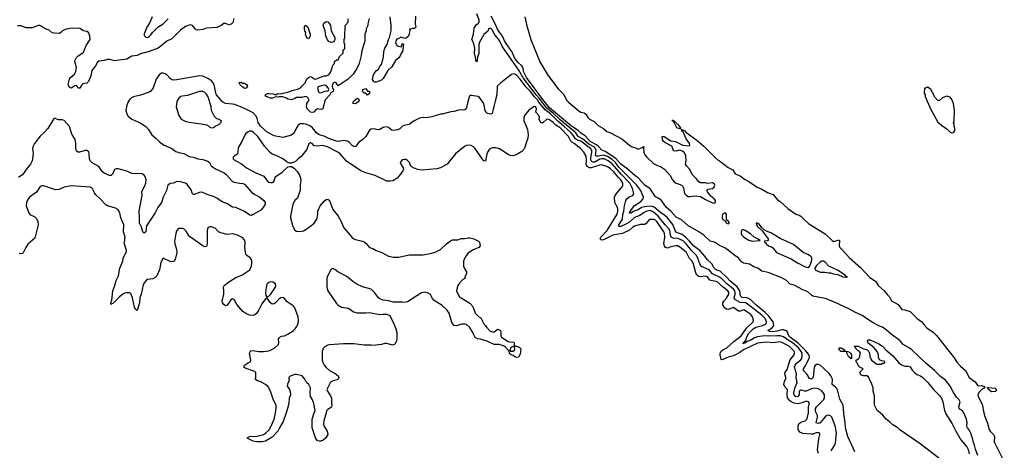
# Model space of a CAD drawing. Header units: inches. Extents: x 2347120 to 2490770, y 707513 to 877705.
# Tile 25 of 132: x 2424515 to 2435876, y 739569 to 744537. Entities that reach past the tile are written whole.
import ezdxf

# ---------------------------------------------------------------- set-up
doc = ezdxf.new("R2010")
doc.units = ezdxf.units.IN
doc.header["$MEASUREMENT"] = 0
for name, color, linetype in [('C4723', 7, 'Continuous'), ('C4724', 7, 'Continuous'), ('C4733', 7, 'Continuous'), ('C4734', 7, 'Continuous')]:
    doc.layers.add(name, color=color, linetype=linetype)

msp = doc.modelspace()

# ---------------------------------------------------------------- linework, layer by layer
at = {"layer": 'C4723', "color": 5, "elevation": 80}
for points in [[(2427589, 740000), (2427557, 739903), (2427513, 739830), (2427495, 739790), (2427430, 739722), (2427350, 739674), (2427313, 739667), (2427250, 739667), (2427210, 739673), (2427139, 739710), (2427150, 739721), (2427172, 739728), (2427250, 739732), (2427330, 739751), (2427353, 739767), (2427393, 739807), (2427410, 739833), (2427451, 739930), (2427466, 740000)], [(2428050, 740000), (2428024, 739910), (2428021, 739870), (2428024, 739850), (2428061, 739790), (2428071, 739750), (2428047, 739713), (2428015, 739685), (2427990, 739674), (2427970, 739674), (2427950, 739678), (2427930, 739715), (2427890, 739830), (2427890, 739930), (2427914, 740000)]]:
    msp.add_lwpolyline(points, dxfattribs=at)
at = {"layer": 'C4724', "color": 5}
for points, elevation in [([(2430000, 744359), (2429999, 744359), (2429970, 744416), (2429950, 744436), (2429930, 744434), (2429916, 744404), (2429870, 744367), (2429821, 744279), (2429813, 744250), (2429812, 744148), (2429796, 744104), (2429789, 744050), (2429779, 744070), (2429776, 744110), (2429770, 744118), (2429764, 744150), (2429765, 744210), (2429753, 744273), (2429733, 744310), (2429753, 744370), (2429754, 744410), (2429760, 744440), (2429784, 744476), (2429810, 744498), (2429816, 744510), (2429817, 744530), (2429790, 744606)], 40), ([(2426985, 744550), (2426976, 744504), (2426956, 744484), (2426930, 744478), (2426890, 744493), (2426870, 744492), (2426841, 744470), (2426790, 744447), (2426670, 744439), (2426630, 744424), (2426570, 744415), (2426550, 744421), (2426538, 744430), (2426510, 744470), (2426490, 744479), (2426470, 744475), (2426430, 744458), (2426370, 744417), (2426270, 744317), (2426212, 744288), (2426144, 744230), (2426111, 744210), (2426010, 744172), (2425910, 744143), (2425870, 744123), (2425810, 744115), (2425750, 744081), (2425610, 744062), (2425557, 744077), (2425530, 744077), (2425490, 744066), (2425430, 744058), (2425414, 744046), (2425390, 744003), (2425347, 743950), (2425337, 743890), (2425310, 743825), (2425290, 743804), (2425244, 743796), (2425233, 743787), (2425210, 743749), (2425190, 743748), (2425184, 743764), (2425170, 743778), (2425150, 743775), (2425110, 743749), (2425090, 743754), (2425073, 743790), (2425089, 743851), (2425103, 743870), (2425148, 743910), (2425161, 743939), (2425170, 743990), (2425150, 744050), (2425155, 744070), (2425170, 744099), (2425190, 744122), (2425233, 744147), (2425250, 744163), (2425281, 744239), (2425329, 744310), (2425325, 744350), (2425309, 744390), (2425290, 744401), (2425250, 744409), (2425210, 744436), (2425122, 744438), (2425050, 744429), (2425010, 744409), (2424990, 744389), (2424970, 744379), (2424917, 744383), (2424890, 744387), (2424855, 744415), (2424808, 744430), (2424763, 744463), (2424735, 744475), (2424703, 744457), (2424658, 744442), (2424590, 744442), (2424530, 744468), (2424490, 744468)], 40), ([(2426042, 744570), (2426015, 744505), (2425983, 744450), (2425953, 744373), (2425953, 744353), (2425970, 744334), (2425990, 744332), (2426010, 744342), (2426030, 744362), (2426049, 744391), (2426110, 744450), (2426170, 744491), (2426230, 744546)], 40), ([(2428546, 744550), (2428531, 744490), (2428531, 744470), (2428511, 744430), (2428511, 744410), (2428498, 744370), (2428496, 744290), (2428463, 744177), (2428455, 744125), (2428431, 744031), (2428406, 743974), (2428361, 743910), (2428305, 743850), (2428190, 743775), (2428168, 743810), (2428150, 743815), (2428130, 743805), (2428120, 743770), (2428126, 743746), (2428135, 743730), (2428134, 743710), (2428107, 743693), (2428093, 743670), (2428042, 743618), (2428031, 743590), (2428011, 743510), (2427990, 743502), (2427950, 743508), (2427930, 743495), (2427910, 743469), (2427895, 743465), (2427869, 743470), (2427834, 743510), (2427824, 743530), (2427829, 743570), (2427855, 743610), (2427845, 743630), (2427827, 743647), (2427810, 743652), (2427770, 743641), (2427710, 743641), (2427690, 743626), (2427650, 743613), (2427610, 743622), (2427593, 743633), (2427550, 743649), (2427510, 743649), (2427490, 743644), (2427470, 743649), (2427432, 743630), (2427410, 743630), (2427358, 743650), (2427348, 743670), (2427375, 743685), (2427394, 743686), (2427441, 743681), (2427470, 743672), (2427490, 743685), (2427530, 743682), (2427550, 743691), (2427610, 743701), (2427670, 743725), (2427726, 743734), (2427755, 743750), (2427770, 743771), (2427808, 743810), (2427830, 743854), (2427848, 743872), (2427870, 743882), (2427894, 743870), (2427913, 743853), (2427930, 743852), (2428030, 743891), (2428050, 743891), (2428070, 743898), (2428089, 743911), (2428105, 743935), (2428128, 744012), (2428146, 744030), (2428147, 744053), (2428170, 744074), (2428190, 744074), (2428207, 744113), (2428246, 744150), (2428246, 744190), (2428262, 744198), (2428266, 744210), (2428266, 744250), (2428258, 744270), (2428258, 744310), (2428268, 744330), (2428269, 744471), (2428306, 744510), (2428307, 744547)], 40), ([(2429081, 744579), (2429079, 744490), (2429086, 744450), (2429070, 744437), (2429045, 744435), (2429026, 744426), (2429014, 744426), (2429018, 744418), (2429008, 744370), (2428996, 744344), (2428975, 744325), (2428962, 744322), (2428910, 744335), (2428896, 744324), (2428868, 744312), (2428858, 744302), (2428853, 744270), (2428870, 744237), (2428915, 744225), (2428923, 744237), (2428930, 744262), (2428942, 744250), (2428931, 744170), (2428916, 744150), (2428910, 744128), (2428890, 744098), (2428850, 744068), (2428810, 743995), (2428762, 743950), (2428710, 743858), (2428690, 743838), (2428630, 743815), (2428610, 743818), (2428603, 743823), (2428587, 743847), (2428593, 743890), (2428605, 743915), (2428630, 743947), (2428655, 743965), (2428666, 743994), (2428692, 744028), (2428714, 744110), (2428715, 744170), (2428729, 744210), (2428755, 744250), (2428769, 744310), (2428782, 744330), (2428802, 744410), (2428802, 744470), (2428789, 744570)], 40), ([(2430000, 744489), (2429956, 744576)], 20), ([(2430000, 743598), (2429988, 743552), (2429976, 743484), (2429965, 743455), (2429952, 743448), (2429914, 743454), (2429896, 743470), (2429886, 743490), (2429870, 743569), (2429820, 743640), (2429806, 743650), (2429750, 743657), (2429730, 743664), (2429710, 743662), (2429704, 743656), (2429686, 743594), (2429670, 743522), (2429650, 743497), (2429630, 743493), (2429590, 743497), (2429530, 743477), (2429490, 743473), (2429391, 743449), (2429370, 743449), (2429270, 743416), (2429210, 743406), (2429169, 743409), (2429130, 743401), (2429066, 743370), (2429010, 743329), (2428950, 743317), (2428933, 743307), (2428903, 743277), (2428875, 743265), (2428830, 743257), (2428810, 743264), (2428770, 743294), (2428750, 743301), (2428710, 743292), (2428670, 743272), (2428650, 743267), (2428630, 743270), (2428610, 743278), (2428570, 743273), (2428550, 743261), (2428509, 743190), (2428470, 743151), (2428430, 743126), (2428390, 743070), (2428370, 743073), (2428350, 743085), (2428320, 743120), (2428296, 743136), (2428250, 743143), (2428190, 743133), (2428170, 743137), (2428090, 743164), (2428030, 743195), (2427970, 743210), (2427939, 743230), (2427894, 743290), (2427870, 743309), (2427830, 743327), (2427790, 743336), (2427750, 743334), (2427730, 743322), (2427708, 743290), (2427681, 743230), (2427650, 743204), (2427550, 743178), (2427450, 743196), (2427370, 743240), (2427293, 743310), (2427268, 743350), (2427257, 743397), (2427245, 743425), (2427210, 743461), (2427110, 743513), (2426997, 743557), (2426970, 743564), (2426890, 743569), (2426857, 743590), (2426787, 743670), (2426778, 743690), (2426763, 743770), (2426747, 743810), (2426730, 743830), (2426695, 743855), (2426630, 743884), (2426590, 743891), (2426330, 743842), (2426290, 743839), (2426270, 743845), (2426250, 743858), (2426217, 743897), (2426194, 743914), (2426170, 743921), (2426150, 743919), (2426130, 743904), (2426091, 743850), (2426055, 743750), (2426030, 743714), (2426010, 743702), (2425910, 743667), (2425830, 743646), (2425806, 743634), (2425780, 743610), (2425767, 743590), (2425753, 743550), (2425739, 743490), (2425751, 743450), (2425766, 743426), (2425810, 743389), (2425906, 743346), (2425970, 743303), (2426002, 743270), (2426038, 743210), (2426090, 743167), (2426127, 743127), (2426174, 743094), (2426269, 743050), (2426318, 743018), (2426350, 743006), (2426410, 742995), (2426470, 742960), (2426519, 742950), (2426570, 742930), (2426630, 742925), (2426686, 742906), (2426704, 742890), (2426726, 742850), (2426739, 742839), (2426775, 742815), (2426873, 742770), (2426898, 742750), (2426970, 742672), (2426990, 742664), (2427050, 742652), (2427089, 742649), (2427110, 742638), (2427190, 742549), (2427230, 742521), (2427286, 742490), (2427333, 742450), (2427348, 742430), (2427349, 742410), (2427325, 742370), (2427299, 742341), (2427210, 742288), (2427190, 742280), (2427170, 742281), (2427110, 742324), (2427010, 742369), (2426970, 742376), (2426950, 742385), (2426914, 742414), (2426850, 742436), (2426790, 742479), (2426750, 742497), (2426679, 742519), (2426630, 742542), (2426610, 742547), (2426590, 742545), (2426530, 742519), (2426521, 742521), (2426510, 742527), (2426494, 742574), (2426451, 742631), (2426430, 742650), (2426370, 742668), (2426330, 742670), (2426290, 742652), (2426250, 742648), (2426225, 742630), (2426210, 742566), (2426171, 742489), (2426150, 742430), (2426109, 742371), (2426080, 742310), (2425980, 742160), (2425973, 742130), (2425972, 742090), (2425950, 742075), (2425937, 742090), (2425922, 742142), (2425898, 742190), (2425899, 742250), (2425892, 742330), (2425928, 742508), (2425926, 742550), (2425931, 742569), (2425959, 742621), (2425969, 742650), (2425973, 742690), (2425961, 742730), (2425950, 742745), (2425930, 742759), (2425910, 742764), (2425850, 742760), (2425810, 742763), (2425750, 742788), (2425650, 742817), (2425630, 742818), (2425610, 742810), (2425585, 742755), (2425570, 742738), (2425550, 742740), (2425488, 742768), (2425467, 742787), (2425430, 742845), (2425350, 742886), (2425329, 742909), (2425321, 742930), (2425317, 742990), (2425311, 743011), (2425301, 743021), (2425290, 743028), (2425270, 743029), (2425207, 743007), (2425189, 743009), (2425170, 743022), (2425161, 743050), (2425162, 743110), (2425154, 743154), (2425118, 743218), (2425090, 743304), (2425030, 743374), (2425010, 743381), (2424961, 743381), (2424924, 743396), (2424910, 743397), (2424904, 743390), (2424840, 743280), (2424802, 743238), (2424750, 743194), (2424686, 743110), (2424668, 743070), (2424664, 743050), (2424669, 742990), (2424659, 742910), (2424639, 742870), (2424590, 742810), (2424552, 742750), (2424503, 742717)], 60), ([(2430000, 743058), (2429970, 743060), (2429950, 743053), (2429937, 743043), (2429913, 743010), (2429906, 742990), (2429890, 742905), (2429870, 742910), (2429850, 742931), (2429770, 743052), (2429750, 743072), (2429724, 743084), (2429690, 743088), (2429670, 743084), (2429647, 743073), (2429545, 742990), (2429448, 742872), (2429370, 742830), (2429330, 742817), (2429150, 742803), (2429110, 742809), (2429065, 742825), (2429039, 742839), (2429029, 742849), (2429013, 742890), (2428990, 742912), (2428970, 742924), (2428954, 742926), (2428930, 742919), (2428919, 742910), (2428907, 742890), (2428913, 742870), (2428939, 742830), (2428943, 742810), (2428939, 742801), (2428910, 742755), (2428871, 742710), (2428820, 742680), (2428790, 742673), (2428750, 742676), (2428618, 742738), (2428510, 742770), (2428450, 742794), (2428285, 742905), (2428211, 742990), (2428185, 743010), (2428065, 743070), (2428010, 743084), (2427950, 743077), (2427920, 743080), (2427910, 743084), (2427890, 743110), (2427870, 743116), (2427850, 743105), (2427826, 743034), (2427763, 742957), (2427727, 742930), (2427699, 742901), (2427650, 742882), (2427630, 742882), (2427597, 742897), (2427553, 742930), (2427473, 742970), (2427430, 742985), (2427404, 743004), (2427339, 743079), (2427262, 743190), (2427210, 743240), (2427190, 743252), (2427168, 743252), (2427150, 743245), (2427120, 743220), (2427077, 743130), (2427044, 743076), (2427035, 743050), (2427028, 742990), (2427020, 742980), (2426990, 742963), (2426977, 742950), (2426978, 742930), (2426990, 742920), (2427075, 742875), (2427134, 742830), (2427240, 742770), (2427333, 742733), (2427370, 742678), (2427390, 742663), (2427410, 742657), (2427430, 742659), (2427447, 742670), (2427463, 742717), (2427472, 742728), (2427543, 742777), (2427610, 742838), (2427630, 742845), (2427650, 742845), (2427684, 742824), (2427721, 742781), (2427742, 742742), (2427757, 742710), (2427760, 742690), (2427752, 742630), (2427752, 742570), (2427720, 742480), (2427690, 742450), (2427667, 742410), (2427638, 742270), (2427639, 742250), (2427667, 742150), (2427690, 742110), (2427710, 742097), (2427750, 742092), (2427790, 742103), (2427857, 742143), (2427913, 742190), (2427945, 742235), (2427955, 742290), (2427957, 742330), (2427984, 742390), (2428030, 742445), (2428050, 742462), (2428070, 742465), (2428091, 742450), (2428127, 742347), (2428190, 742271), (2428225, 742210), (2428238, 742170), (2428256, 742136), (2428346, 742030), (2428370, 742010), (2428390, 742002), (2428470, 741983), (2428490, 741973), (2428514, 741954), (2428551, 741910), (2428590, 741899), (2428630, 741876), (2428693, 741853), (2428770, 741809), (2428830, 741796), (2428890, 741797), (2429010, 741823), (2429170, 741823), (2429270, 741843), (2429310, 741856), (2429370, 741885), (2429438, 741950), (2429468, 741970), (2429490, 741991), (2429510, 741998), (2429570, 741998), (2429610, 742011), (2429648, 742012), (2429690, 742022), (2429710, 742022), (2429754, 742010), (2429810, 741982), (2429822, 741970), (2429830, 741928), (2429812, 741910), (2429740, 741880), (2429690, 741844), (2429661, 741810), (2429651, 741790), (2429636, 741750), (2429635, 741695), (2429646, 741666), (2429671, 741630), (2429672, 741610), (2429653, 741567), (2429652, 741550), (2429630, 741538), (2429587, 741493), (2429570, 741469), (2429558, 741430), (2429556, 741410), (2429561, 741390), (2429590, 741341), (2429710, 741265), (2429745, 741230), (2429771, 741150), (2429810, 741112), (2429837, 741097), (2429871, 741030), (2429891, 741011), (2429901, 740990), (2429945, 740945), (2429970, 740935), (2429990, 740936), (2430000, 740943)], 80), ([(2427466, 740000), (2427476, 740050), (2427475, 740085), (2427441, 740161), (2427410, 740253), (2427381, 740301), (2427353, 740330), (2427290, 740363), (2427258, 740370), (2427241, 740381), (2427234, 740390), (2427241, 740410), (2427239, 740459), (2427237, 740470), (2427230, 740478), (2427117, 740517), (2427101, 740530), (2427109, 740550), (2427144, 740576), (2427173, 740590), (2427183, 740610), (2427166, 740690), (2427173, 740707), (2427184, 740716), (2427210, 740719), (2427270, 740710), (2427330, 740711), (2427390, 740716), (2427410, 740723), (2427459, 740750), (2427503, 740790), (2427507, 740810), (2427503, 740850), (2427510, 740870), (2427535, 740885), (2427570, 740890), (2427610, 740909), (2427670, 740947), (2427694, 740970), (2427710, 740993), (2427727, 741030), (2427734, 741070), (2427729, 741110), (2427690, 741212), (2427670, 741236), (2427603, 741283), (2427570, 741322), (2427550, 741334), (2427527, 741330), (2427506, 741314), (2427470, 741273), (2427450, 741261), (2427430, 741257), (2427409, 741270), (2427370, 741326), (2427350, 741318), (2427310, 741259), (2427276, 741190), (2427250, 741152), (2427229, 741131), (2427210, 741124), (2427168, 741128), (2427126, 741146), (2427090, 741170), (2427021, 741250), (2426988, 741310), (2426970, 741315), (2426950, 741304), (2426910, 741244), (2426890, 741237), (2426870, 741253), (2426857, 741270), (2426852, 741290), (2426871, 741371), (2426872, 741410), (2426865, 741450), (2426873, 741470), (2426923, 741510), (2426977, 741543), (2427010, 741563), (2427077, 741590), (2427169, 741650), (2427190, 741698), (2427195, 741730), (2427194, 741750), (2427188, 741770), (2427174, 741790), (2427137, 741817), (2427126, 741830), (2427112, 741910), (2427118, 741970), (2427114, 741990), (2427090, 742019), (2427075, 742030), (2427030, 742050), (2426973, 742067), (2426910, 742059), (2426837, 742077), (2426810, 742090), (2426772, 742132), (2426730, 742149), (2426710, 742149), (2426690, 742139), (2426684, 742130), (2426679, 742101), (2426678, 741970), (2426673, 741930), (2426670, 741922), (2426650, 741917), (2426630, 741927), (2426476, 742036), (2426462, 742050), (2426437, 742097), (2426410, 742124), (2426390, 742129), (2426351, 742129), (2426340, 742120), (2426323, 742097), (2426315, 742070), (2426303, 741977), (2426306, 741950), (2426326, 741890), (2426330, 741850), (2426309, 741771), (2426290, 741749), (2426270, 741744), (2426250, 741747), (2426170, 741786), (2426145, 741735), (2426128, 741652), (2426098, 741582), (2426078, 741562), (2426052, 741548), (2425990, 741539), (2425973, 741527), (2425954, 741506), (2425941, 741479), (2425915, 741370), (2425902, 741330), (2425897, 741270), (2425870, 741182), (2425850, 741193), (2425839, 741219), (2425817, 741330), (2425800, 741370), (2425786, 741386), (2425748, 741388), (2425730, 741384), (2425704, 741370), (2425662, 741338), (2425590, 741263), (2425580, 741260), (2425570, 741250), (2425567, 741270), (2425579, 741301), (2425589, 741411), (2425612, 741470), (2425627, 741530), (2425656, 741584), (2425671, 741669), (2425704, 741750), (2425708, 741790), (2425742, 741850), (2425746, 741870), (2425745, 741890), (2425726, 741946), (2425723, 741970), (2425733, 742030), (2425713, 742090), (2425715, 742170), (2425681, 742250), (2425670, 742310), (2425656, 742336), (2425646, 742346), (2425621, 742361), (2425530, 742388), (2425510, 742402), (2425445, 742470), (2425395, 742515), (2425378, 742538), (2425350, 742594), (2425330, 742606), (2425110, 742621), (2425030, 742605), (2424970, 742579), (2424930, 742575), (2424790, 742622), (2424770, 742622), (2424750, 742612), (2424710, 742546), (2424630, 742489), (2424604, 742456), (2424594, 742430), (2424590, 742390), (2424621, 742310), (2424633, 742290), (2424690, 742262), (2424710, 742244), (2424724, 742210), (2424727, 742170), (2424690, 742017), (2424610, 741946), (2424585, 741910), (2424550, 741841), (2424530, 741837), (2424510, 741841)], 80), ([(2430000, 740789), (2429990, 740789), (2429910, 740829), (2429832, 740852), (2429797, 740857), (2429770, 740869), (2429750, 740908), (2429744, 740930), (2429705, 740990), (2429670, 741019), (2429650, 741026), (2429614, 741026), (2429550, 741004), (2429529, 741009), (2429502, 741042), (2429472, 741150), (2429444, 741190), (2429390, 741241), (2429298, 741298), (2429279, 741319), (2429250, 741369), (2429230, 741381), (2429190, 741392), (2429150, 741385), (2428990, 741284), (2428950, 741275), (2428930, 741279), (2428830, 741279), (2428770, 741293), (2428710, 741301), (2428670, 741317), (2428654, 741330), (2428609, 741390), (2428570, 741429), (2428470, 741457), (2428406, 741486), (2428358, 741518), (2428290, 741576), (2428187, 741627), (2428150, 741656), (2428130, 741665), (2428118, 741662), (2428104, 741650), (2428063, 741570), (2428058, 741550), (2428059, 741450), (2428070, 741410), (2428170, 741263), (2428190, 741243), (2428230, 741221), (2428310, 741211), (2428367, 741167), (2428410, 741156), (2428510, 741155), (2428550, 741159), (2428670, 741135), (2428710, 741141), (2428750, 741141), (2428785, 741125), (2428831, 741030), (2428856, 740970), (2428866, 740930), (2428867, 740850), (2428858, 740822), (2428845, 740795), (2428816, 740784), (2428750, 740802), (2428730, 740802), (2428691, 740789), (2428590, 740779), (2428570, 740784), (2428490, 740784), (2428370, 740797), (2428250, 740799), (2428090, 740787), (2428070, 740783), (2428035, 740765), (2428016, 740744), (2428006, 740710), (2428004, 740610), (2428010, 740590), (2428030, 740551), (2428050, 740525), (2428091, 740490), (2428155, 740455), (2428190, 740430), (2428199, 740410), (2428191, 740390), (2428179, 740381), (2428134, 740370), (2428103, 740357), (2428059, 740270), (2428066, 740250), (2428106, 740190), (2428111, 740170), (2428111, 740110), (2428115, 740090), (2428111, 740069), (2428070, 740042), (2428057, 740023), (2428050, 740000)], 80), ([(2427914, 740000), (2427925, 740030), (2427910, 740109), (2427894, 740150), (2427869, 740190), (2427867, 740227), (2427872, 740290), (2427850, 740329), (2427826, 740350), (2427806, 740390), (2427773, 740430), (2427710, 740445), (2427690, 740443), (2427635, 740425), (2427620, 740410), (2427619, 740390), (2427625, 740370), (2427605, 740335), (2427603, 740310), (2427628, 740270), (2427639, 740230), (2427639, 740210), (2427626, 740170), (2427621, 740110), (2427606, 740050), (2427589, 740000)], 80)]:
    msp.add_lwpolyline(points, dxfattribs=dict(at, elevation=elevation))
for points, elevation in [([(2428110, 744274), (2428084, 744284), (2428066, 744306), (2428047, 744347), (2428038, 744410), (2428018, 744470), (2428024, 744496), (2428050, 744516), (2428072, 744512), (2428091, 744491), (2428100, 744470), (2428110, 744407), (2428151, 744330), (2428153, 744307), (2428138, 744282), (2428130, 744278)], 40), ([(2427850, 744318), (2427829, 744329), (2427814, 744370), (2427815, 744390), (2427804, 744410), (2427802, 744430), (2427802, 744458), (2427810, 744474), (2427830, 744462), (2427838, 744450), (2427866, 744370), (2427865, 744350)], 40), ([(2427110, 743744), (2427090, 743757), (2427055, 743790), (2427049, 743811), (2427070, 743816), (2427086, 743806), (2427110, 743805), (2427134, 743790), (2427142, 743770), (2427130, 743748)], 40), ([(2426628, 743708), (2426590, 743708), (2426450, 743663), (2426390, 743656), (2426376, 743650), (2426351, 743630), (2426336, 743610), (2426327, 743590), (2426319, 743530), (2426351, 743430), (2426378, 743390), (2426426, 743366), (2426470, 743353), (2426610, 743335), (2426670, 743323), (2426693, 743313), (2426710, 743296), (2426730, 743291), (2426750, 743294), (2426770, 743307), (2426812, 743328), (2426834, 743346), (2426839, 743350), (2426842, 743370), (2426810, 743389), (2426790, 743393), (2426761, 743421), (2426730, 743490), (2426724, 743530), (2426690, 743647), (2426670, 743679), (2426650, 743698)], 80), ([(2428030, 743782), (2427957, 743763), (2427956, 743730), (2427963, 743703), (2427970, 743697), (2427990, 743694), (2428010, 743700), (2428050, 743716), (2428070, 743711), (2428079, 743721), (2428082, 743730), (2428076, 743750), (2428050, 743777)], 40), ([(2428530, 743668), (2428508, 743688), (2428490, 743689), (2428470, 743709), (2428475, 743730), (2428510, 743745), (2428530, 743712), (2428551, 743711), (2428550, 743686)], 40), ([(2428390, 743566), (2428358, 743570), (2428363, 743577), (2428364, 743590), (2428386, 743614), (2428410, 743630), (2428425, 743625), (2428431, 743610), (2428421, 743590)], 40), ([(2427410, 741512), (2427390, 741507), (2427369, 741490), (2427358, 741450), (2427351, 741390), (2427357, 741357), (2427370, 741334), (2427410, 741365), (2427467, 741450), (2427471, 741470), (2427466, 741490), (2427435, 741510)], 80)]:
    msp.add_lwpolyline(points, close=True, dxfattribs=dict(at, elevation=elevation))
at = {"layer": 'C4733', "color": 5}
for points, elevation in [([(2433734, 739534), (2433722, 739570), (2433735, 739705), (2433743, 739737), (2433752, 739752), (2433738, 739770), (2433713, 739773), (2433665, 739755), (2433646, 739754), (2433550, 739763), (2433517, 739777), (2433497, 739810), (2433496, 739850), (2433506, 739874), (2433527, 739893), (2433577, 739910), (2433597, 739930), (2433607, 739950), (2433615, 740000)], 80), ([(2433877, 739563), (2433917, 739623), (2433928, 739652), (2433940, 739770), (2433924, 739850), (2433886, 739950), (2433870, 739968), (2433850, 739976), (2433830, 739971), (2433810, 739954), (2433750, 739888), (2433730, 739878), (2433710, 739883), (2433705, 739890), (2433720, 739950), (2433719, 739970), (2433706, 740000)], 60), ([(2434152, 739550), (2434070, 739729), (2434042, 739830), (2434039, 739890), (2434023, 739990), (2434023, 740000)], 40), ([(2435150, 739454), (2434905, 739645), (2434670, 739806), (2434648, 739828), (2434590, 739862), (2434556, 739896), (2434512, 739930), (2434474, 739974), (2434444, 740000)], 20), ([(2435196, 740000), (2435200, 739990), (2435276, 739876), (2435316, 739790), (2435374, 739690), (2435444, 739610), (2435458, 739578), (2435470, 739530)], 20), ([(2435571, 739511), (2435543, 739583), (2435532, 739630), (2435519, 739659), (2435510, 739710), (2435490, 739767), (2435470, 739805), (2435450, 739830), (2435445, 739845), (2435447, 739890), (2435438, 739930), (2435409, 740000)], 20), ([(2435641, 740000), (2435650, 739959), (2435684, 739884), (2435703, 739810), (2435714, 739790), (2435752, 739752), (2435763, 739730), (2435758, 739670), (2435766, 739650), (2435876, 739436)], 20)]:
    msp.add_lwpolyline(points, dxfattribs=dict(at, elevation=elevation))
at = {"layer": 'C4734', "color": 5}
for points, elevation in [([(2435409, 740000), (2435405, 740010), (2435390, 740028), (2435364, 740044), (2435354, 740054), (2435350, 740070), (2435366, 740130), (2435355, 740150), (2435324, 740184), (2435285, 740245), (2435251, 740311), (2435197, 740377), (2435139, 740419), (2435071, 740491), (2434970, 740575), (2434810, 740727), (2434770, 740757), (2434710, 740789), (2434673, 740833), (2434569, 740909), (2434517, 740957), (2434470, 740990), (2434427, 741007), (2434361, 741041), (2434230, 741128), (2434150, 741162), (2434090, 741198), (2433917, 741277), (2433810, 741319), (2433668, 741348), (2433650, 741358), (2433610, 741396), (2433550, 741420), (2433450, 741474), (2433405, 741485), (2433364, 741530), (2433310, 741560), (2433150, 741621), (2433077, 741637), (2433031, 741671), (2432987, 741687), (2432937, 741717), (2432867, 741727), (2432843, 741743), (2432810, 741789), (2432770, 741813), (2432710, 741864), (2432650, 741906), (2432590, 741932), (2432534, 741970), (2432482, 741982), (2432410, 742052), (2432352, 742090), (2432223, 742163), (2432150, 742228), (2432090, 742259), (2432030, 742327), (2431976, 742376), (2431921, 742450), (2431890, 742475), (2431853, 742493), (2431790, 742585), (2431728, 742628), (2431652, 742712), (2431615, 742735), (2431520, 742820), (2431453, 742870), (2431395, 742935), (2431270, 743018), (2431232, 743032), (2431199, 743070), (2431172, 743092), (2431098, 743130), (2431038, 743198), (2430990, 743229), (2430959, 743259), (2430882, 743310), (2430630, 743522), (2430550, 743618), (2430361, 743870), (2430332, 743930), (2430320, 743990), (2430305, 744010), (2430270, 744040), (2430230, 744090), (2430192, 744172), (2430130, 744261), (2430110, 744292), (2430087, 744347), (2430050, 744394), (2430030, 744429), (2430000, 744489)], 20), ([(2430343, 744570), (2430365, 744465), (2430413, 744310), (2430517, 744050), (2430610, 743899), (2430730, 743740), (2430795, 743675), (2430825, 743610), (2430846, 743586), (2430970, 743482), (2430990, 743469), (2431030, 743461), (2431049, 743449), (2431071, 743410), (2431088, 743390), (2431142, 743362), (2431190, 743317), (2431244, 743284), (2431289, 743249), (2431333, 743233), (2431461, 743161), (2431570, 743073), (2431619, 743059), (2431650, 743043), (2431699, 743061), (2431714, 743074), (2431718, 743070), (2431712, 743048), (2431715, 743010), (2431730, 742977), (2431750, 742950), (2431830, 742877), (2431882, 742850), (2431910, 742843), (2431954, 742814), (2432019, 742739), (2432046, 742690), (2432067, 742667), (2432090, 742653), (2432137, 742637), (2432161, 742621), (2432176, 742596), (2432182, 742550), (2432190, 742530), (2432210, 742508), (2432230, 742498), (2432250, 742496), (2432304, 742504), (2432370, 742498), (2432430, 742461), (2432510, 742424), (2432530, 742421), (2432542, 742430), (2432542, 742450), (2432529, 742470), (2432490, 742503), (2432452, 742550), (2432444, 742570), (2432457, 742583), (2432510, 742591), (2432530, 742605), (2432536, 742630), (2432530, 742644), (2432510, 742654), (2432450, 742649), (2432430, 742654), (2432386, 742654), (2432370, 742656), (2432350, 742667), (2432323, 742703), (2432275, 742750), (2432247, 742810), (2432209, 742850), (2432199, 742870), (2432206, 742914), (2432202, 742970), (2432184, 743004), (2432161, 743021), (2432130, 743030), (2432090, 743022), (2432064, 743024), (2432054, 743034), (2432044, 743070), (2432038, 743078), (2431959, 743119), (2431945, 743130), (2431933, 743150), (2431929, 743190), (2431950, 743191), (2432030, 743141), (2432082, 743130), (2432168, 743088), (2432239, 743081), (2432249, 743090), (2432243, 743110), (2432204, 743164), (2432174, 743234), (2432155, 743250), (2432158, 743258), (2432146, 743274), (2432162, 743262), (2432170, 743265), (2432177, 743257), (2432190, 743253), (2432201, 743241), (2432330, 743149), (2432410, 743079), (2432564, 742924), (2432588, 742910), (2432690, 742832), (2432745, 742805), (2432770, 742759), (2432830, 742735), (2432877, 742697), (2432930, 742670), (2433026, 742606), (2433070, 742586), (2433142, 742542), (2433210, 742522), (2433259, 742459), (2433290, 742438), (2433379, 742359), (2433470, 742295), (2433510, 742283), (2433530, 742272), (2433559, 742239), (2433622, 742182), (2433810, 742065), (2433890, 741990), (2433910, 741980), (2433970, 741998), (2433975, 741990), (2433970, 741930), (2433978, 741910), (2434010, 741880), (2434088, 741788), (2434218, 741678), (2434323, 741563), (2434390, 741520), (2434425, 741465), (2434490, 741410), (2434525, 741365), (2434550, 741340), (2434575, 741295), (2434650, 741250), (2434695, 741195), (2434730, 741190), (2434790, 741169), (2434869, 741089), (2434924, 741050), (2434950, 741017), (2434984, 740984), (2435054, 740934), (2435093, 740893), (2435297, 740637), (2435328, 740588), (2435370, 740542), (2435428, 740490), (2435470, 740410), (2435538, 740358), (2435570, 740314), (2435610, 740318), (2435647, 740307), (2435652, 740290), (2435623, 740277), (2435582, 740238), (2435572, 740210), (2435575, 740190), (2435620, 740100), (2435641, 740000)], 20), ([(2434023, 740000), (2434018, 740090), (2433978, 740158), (2433955, 740250), (2433942, 740282), (2433930, 740298), (2433890, 740330), (2433892, 740390), (2433874, 740430), (2433855, 740455), (2433795, 740515), (2433750, 740552), (2433730, 740560), (2433710, 740561), (2433692, 740548), (2433683, 740530), (2433670, 740410), (2433650, 740390), (2433630, 740396), (2433603, 740443), (2433560, 740490), (2433558, 740510), (2433579, 740541), (2433625, 740630), (2433628, 740650), (2433618, 740678), (2433582, 740722), (2433501, 740801), (2433410, 740871), (2433391, 740890), (2433370, 740939), (2433352, 740952), (2433330, 740959), (2433310, 740958), (2433250, 740942), (2433210, 740938), (2433170, 740940), (2433149, 740950), (2433198, 740982), (2433215, 741010), (2433209, 741050), (2433158, 741118), (2433118, 741158), (2433010, 741248), (2432949, 741310), (2432910, 741329), (2432850, 741334), (2432831, 741350), (2432823, 741410), (2432795, 741455), (2432710, 741525), (2432680, 741560), (2432597, 741637), (2432550, 741653), (2432541, 741661), (2432530, 741672), (2432502, 741722), (2432449, 741769), (2432420, 741810), (2432367, 741870), (2432288, 741928), (2432244, 741984), (2432203, 742023), (2432158, 742058), (2432087, 742087), (2432050, 742173), (2431988, 742250), (2431958, 742278), (2431910, 742311), (2431836, 742376), (2431806, 742386), (2431750, 742383), (2431691, 742369), (2431650, 742345), (2431595, 742325), (2431570, 742304), (2431550, 742305), (2431550, 742311), (2431606, 742390), (2431681, 742439), (2431708, 742470), (2431712, 742490), (2431706, 742510), (2431677, 742570), (2431632, 742632), (2431430, 742834), (2431390, 742890), (2431350, 742923), (2431297, 742957), (2431250, 742974), (2431190, 742962), (2431163, 742963), (2431158, 742970), (2431165, 743030), (2431160, 743050), (2431146, 743066), (2431083, 743103), (2431010, 743164), (2430960, 743190), (2430933, 743230), (2430750, 743380), (2430674, 743454), (2430598, 743518), (2430510, 743630), (2430473, 743670), (2430325, 743865), (2430273, 743953), (2430085, 744225), (2430050, 744297), (2430000, 744359)], 40), ([(2433706, 740000), (2433699, 740019), (2433699, 740050), (2433710, 740072), (2433789, 740150), (2433801, 740170), (2433803, 740183), (2433801, 740210), (2433791, 740230), (2433770, 740256), (2433730, 740280), (2433690, 740286), (2433650, 740280), (2433590, 740251), (2433570, 740251), (2433550, 740261), (2433530, 740264), (2433509, 740251), (2433510, 740210), (2433495, 740190), (2433470, 740188), (2433450, 740209), (2433449, 740230), (2433462, 740298), (2433485, 740350), (2433474, 740410), (2433478, 740450), (2433456, 740530), (2433462, 740550), (2433475, 740570), (2433528, 740612), (2433538, 740630), (2433544, 740656), (2433543, 740690), (2433534, 740710), (2433501, 740750), (2433430, 740812), (2433381, 740841), (2433330, 740880), (2433290, 740890), (2433251, 740891), (2433170, 740885), (2433109, 740891), (2433030, 740879), (2432992, 740868), (2432950, 740841), (2432899, 740821), (2432892, 740810), (2432875, 740805), (2432870, 740796), (2432862, 740802), (2432862, 740810), (2432870, 740816), (2432884, 740816), (2432882, 740822), (2432896, 740844), (2432903, 740870), (2432930, 740920), (2432978, 740970), (2433010, 740990), (2433086, 741010), (2433130, 741030), (2433134, 741050), (2433116, 741090), (2433077, 741130), (2432910, 741261), (2432890, 741271), (2432830, 741273), (2432765, 741310), (2432760, 741330), (2432770, 741370), (2432771, 741390), (2432765, 741410), (2432750, 741430), (2432673, 741490), (2432613, 741550), (2432590, 741567), (2432510, 741607), (2432470, 741651), (2432382, 741690), (2432361, 741721), (2432330, 741812), (2432270, 741869), (2432205, 741950), (2432170, 741985), (2432130, 742006), (2432110, 742012), (2432055, 742015), (2432034, 742030), (2432024, 742050), (2432015, 742110), (2432006, 742126), (2431962, 742170), (2431884, 742270), (2431830, 742317), (2431790, 742334), (2431750, 742328), (2431714, 742310), (2431670, 742277), (2431610, 742254), (2431550, 742202), (2431510, 742177), (2431450, 742152), (2431428, 742150), (2431430, 742170), (2431470, 742237), (2431474, 742290), (2431487, 742330), (2431493, 742390), (2431509, 742451), (2431525, 742475), (2431546, 742494), (2431590, 742510), (2431603, 742530), (2431587, 742590), (2431556, 742650), (2431455, 742755), (2431350, 742876), (2431304, 742910), (2431259, 742930), (2431230, 742932), (2431210, 742927), (2431150, 742895), (2431130, 742893), (2431119, 742899), (2431110, 742910), (2431106, 742930), (2431109, 742970), (2431118, 743010), (2431117, 743030), (2431102, 743050), (2430990, 743135), (2430950, 743147), (2430930, 743161), (2430899, 743210), (2430879, 743230), (2430794, 743310), (2430725, 743365), (2430639, 743450), (2430577, 743497), (2430506, 743586), (2430490, 743613), (2430452, 743652), (2430410, 743707), (2430360, 743760), (2430290, 743851), (2430250, 743895), (2430230, 743907), (2430210, 743911), (2430190, 743904), (2430065, 743810), (2430026, 743770), (2430020, 743670), (2430000, 743598)], 60), ([(2433615, 740000), (2433616, 740010), (2433616, 740070), (2433628, 740110), (2433616, 740130), (2433590, 740135), (2433542, 740118), (2433493, 740107), (2433450, 740112), (2433423, 740123), (2433400, 740140), (2433376, 740176), (2433372, 740210), (2433374, 740270), (2433343, 740303), (2433334, 740330), (2433338, 740362), (2433356, 740396), (2433357, 740410), (2433343, 740450), (2433347, 740470), (2433374, 740506), (2433385, 740555), (2433407, 740613), (2433450, 740670), (2433457, 740690), (2433450, 740715), (2433395, 740770), (2433310, 740814), (2433290, 740819), (2433210, 740809), (2433130, 740818), (2433030, 740807), (2432867, 740730), (2432823, 740697), (2432750, 740660), (2432690, 740644), (2432630, 740616), (2432614, 740614), (2432610, 740618), (2432598, 740670), (2432598, 740690), (2432608, 740712), (2432630, 740728), (2432674, 740750), (2432756, 740824), (2432841, 740890), (2432902, 740978), (2432977, 741050), (2432981, 741070), (2432969, 741110), (2432950, 741135), (2432905, 741165), (2432890, 741180), (2432870, 741190), (2432830, 741175), (2432810, 741175), (2432750, 741216), (2432690, 741195), (2432670, 741197), (2432650, 741210), (2432627, 741247), (2432627, 741270), (2432638, 741290), (2432670, 741325), (2432696, 741370), (2432699, 741390), (2432687, 741410), (2432621, 741461), (2432570, 741508), (2432550, 741517), (2432490, 741527), (2432476, 741536), (2432450, 741572), (2432430, 741580), (2432370, 741569), (2432350, 741574), (2432329, 741589), (2432315, 741615), (2432290, 741715), (2432274, 741750), (2432243, 741783), (2432209, 741850), (2432130, 741917), (2432110, 741927), (2432087, 741927), (2432030, 741917), (2431990, 741902), (2431968, 741908), (2431954, 741930), (2431949, 741950), (2431958, 742030), (2431955, 742075), (2431948, 742090), (2431865, 742210), (2431850, 742224), (2431830, 742232), (2431790, 742233), (2431770, 742222), (2431749, 742191), (2431730, 742176), (2431673, 742173), (2431610, 742156), (2431590, 742145), (2431550, 742110), (2431470, 742070), (2431359, 742050), (2431250, 741999), (2431230, 741995), (2431211, 742010), (2431222, 742030), (2431293, 742107), (2431408, 742292), (2431418, 742330), (2431418, 742350), (2431413, 742370), (2431396, 742396), (2431384, 742430), (2431380, 742490), (2431387, 742510), (2431404, 742536), (2431468, 742610), (2431476, 742630), (2431473, 742650), (2431450, 742690), (2431420, 742720), (2431370, 742783), (2431330, 742819), (2431290, 742844), (2431230, 742862), (2431210, 742860), (2431110, 742829), (2431088, 742828), (2431062, 742843), (2431052, 742870), (2431054, 742910), (2431050, 742961), (2431025, 743010), (2430985, 743050), (2430911, 743110), (2430885, 743125), (2430875, 743135), (2430847, 743190), (2430750, 743290), (2430701, 743321), (2430672, 743350), (2430630, 743381), (2430610, 743390), (2430593, 743387), (2430550, 743349), (2430530, 743349), (2430510, 743390), (2430512, 743410), (2430507, 743430), (2430472, 743470), (2430478, 743510), (2430469, 743530), (2430450, 743536), (2430390, 743495), (2430341, 743430), (2430331, 743410), (2430331, 743370), (2430360, 743310), (2430373, 743270), (2430382, 743210), (2430377, 743170), (2430354, 743106), (2430339, 743050), (2430310, 743018), (2430250, 742982), (2430210, 742967), (2430174, 742970), (2430150, 742981), (2430050, 743048), (2430010, 743058), (2430000, 743058)], 80), ([(2430000, 740943), (2430030, 740966), (2430050, 740961), (2430061, 740950), (2430066, 740930), (2430066, 740890), (2430075, 740875), (2430150, 740825), (2430170, 740819), (2430216, 740816), (2430222, 740810), (2430222, 740782), (2430232, 740772), (2430248, 740772), (2430280, 740760), (2430291, 740751), (2430296, 740736), (2430290, 740678), (2430276, 740650), (2430270, 740644), (2430250, 740642), (2430230, 740649), (2430210, 740664), (2430186, 740670), (2430166, 740686), (2430162, 740722), (2430150, 740726), (2430120, 740760), (2430096, 740776), (2430049, 740789), (2430000, 740789)], 80), ([(2434444, 740000), (2434409, 740030), (2434379, 740090), (2434378, 740198), (2434364, 740250), (2434361, 740290), (2434345, 740345), (2434329, 740370), (2434310, 740418), (2434290, 740429), (2434250, 740429), (2434230, 740435), (2434215, 740450), (2434209, 740471), (2434246, 740510), (2434210, 740528), (2434190, 740548), (2434178, 740578), (2434168, 740590), (2434166, 740610), (2434198, 740630), (2434208, 740650), (2434208, 740672), (2434218, 740690), (2434206, 740710), (2434190, 740718), (2434163, 740743), (2434148, 740770), (2434190, 740771), (2434243, 740743), (2434292, 740730), (2434312, 740710), (2434322, 740690), (2434325, 740650), (2434345, 740610), (2434404, 740564), (2434430, 740562), (2434455, 740565), (2434470, 740574), (2434490, 740574), (2434498, 740582), (2434498, 740590), (2434490, 740598), (2434460, 740600), (2434435, 740615), (2434423, 740643), (2434424, 740670), (2434410, 740708), (2434374, 740750), (2434307, 740807), (2434299, 740830), (2434301, 740839), (2434310, 740845), (2434330, 740844), (2434430, 740799), (2434470, 740770), (2434508, 740728), (2434590, 740658), (2434659, 740579), (2434690, 740556), (2434710, 740548), (2434730, 740542), (2434770, 740542), (2434790, 740534), (2434814, 740494), (2434842, 740462), (2434865, 740445), (2434910, 740428), (2434935, 740410), (2434993, 740350), (2435060, 740270), (2435130, 740201), (2435152, 740170), (2435166, 740130), (2435185, 740030), (2435196, 740000)], 20)]:
    msp.add_lwpolyline(points, dxfattribs=dict(at, elevation=elevation))
for points, elevation in [([(2434990, 743758), (2434966, 743746), (2434954, 743746), (2434951, 743690), (2434961, 743670), (2434963, 743650), (2435024, 743510), (2435110, 743355), (2435150, 743319), (2435215, 743275), (2435250, 743241), (2435270, 743232), (2435290, 743234), (2435307, 743253), (2435307, 743287), (2435298, 743310), (2435296, 743336), (2435289, 743349), (2435298, 743370), (2435302, 743490), (2435289, 743570), (2435270, 743618), (2435250, 743642), (2435210, 743654), (2435164, 743636), (2435130, 743606), (2435110, 743606), (2435070, 743646), (2435062, 743670), (2435028, 743730), (2435010, 743748)], 40), ([(2432130, 743278), (2432098, 743290), (2432075, 743335), (2432070, 743338), (2432062, 743362), (2432050, 743364), (2432042, 743378), (2432050, 743382), (2432054, 743374), (2432070, 743371), (2432075, 743355), (2432090, 743351), (2432097, 743337), (2432111, 743330), (2432116, 743316), (2432138, 743290), (2432138, 743282)], 20), ([(2432650, 742309), (2432626, 742294), (2432619, 742270), (2432621, 742250), (2432630, 742233), (2432656, 742216), (2432669, 742190), (2432690, 742182), (2432705, 742190), (2432693, 742210), (2432669, 742229), (2432669, 742289), (2432662, 742302)], 20), ([(2432870, 742112), (2432850, 742112), (2432841, 742099), (2432841, 742070), (2432849, 742050), (2432870, 742030), (2432930, 741995), (2432970, 741981), (2433050, 741988), (2433058, 741990), (2433029, 742010), (2432990, 742027), (2432946, 742066), (2432885, 742105)], 20), ([(2433030, 742191), (2433014, 742190), (2433017, 742170), (2433030, 742151), (2433083, 742103), (2433150, 742010), (2433151, 741989), (2433123, 741983), (2433113, 741987), (2433105, 741970), (2433121, 741961), (2433128, 741950), (2433157, 741930), (2433190, 741918), (2433207, 741907), (2433249, 741850), (2433418, 741778), (2433490, 741733), (2433571, 741690), (2433610, 741680), (2433630, 741689), (2433653, 741747), (2433657, 741770), (2433654, 741794), (2433640, 741810), (2433610, 741828), (2433556, 741850), (2433443, 741943), (2433290, 742013), (2433190, 742076), (2433123, 742103), (2433098, 742118), (2433090, 742132), (2433077, 742137), (2433050, 742176)], 20), ([(2433770, 741751), (2433750, 741741), (2433710, 741701), (2433689, 741670), (2433695, 741650), (2433750, 741624), (2433805, 741625), (2433850, 741616), (2433870, 741617), (2433905, 741605), (2433956, 741596), (2434012, 741570), (2434050, 741567), (2434066, 741570), (2434053, 741573), (2434039, 741590), (2433950, 741646), (2433850, 741692), (2433810, 741740), (2433791, 741751)], 20), ([(2430210, 740768), (2430184, 740756), (2430173, 740733), (2430174, 740714), (2430210, 740712), (2430228, 740730), (2430226, 740766)], 80), ([(2434110, 740626), (2434078, 740650), (2434058, 740690), (2434058, 740698), (2434048, 740708), (2433990, 740709), (2433969, 740730), (2433969, 740751), (2433994, 740750), (2434032, 740730), (2434034, 740714), (2434070, 740711), (2434090, 740702), (2434102, 740690), (2434112, 740670), (2434114, 740630)], 20), ([(2435730, 740244), (2435695, 740270), (2435686, 740286), (2435679, 740290), (2435690, 740295), (2435770, 740286), (2435786, 740270), (2435770, 740248)], 20)]:
    msp.add_lwpolyline(points, close=True, dxfattribs=dict(at, elevation=elevation))

doc.saveas('drawing.dxf')
